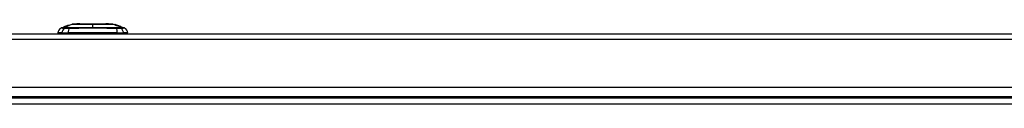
# Model space of a CAD drawing. Header units: inches. Extents: x 25 to 686, y 75 to 314.
# Tile 43 of 160: x 57.16 to 74.27, y 305.56 to 306.95. Entities that reach past the tile are written whole.
import ezdxf

# ---------------------------------------------------------------- set-up
doc = ezdxf.new("R2010")
doc.units = ezdxf.units.IN
doc.header["$MEASUREMENT"] = 0
doc.layers.add('Visible Edges(ANSI)', color=7, linetype='Continuous', lineweight=25)
doc.layers.add('Visible Tangent Edges(ANSI)', color=7, linetype='Continuous', lineweight=25)

msp = doc.modelspace()

# ---------------------------------------------------------------- linework, layer by layer
at = {"layer": 'Visible Edges(ANSI)'}
for p, q in [((57.892, 306.795), (57.82, 306.795)), ((57.879, 306.882), (57.941, 306.904)), ((57.892, 306.795), (58.001, 306.795)), ((57.937, 306.902), (57.937, 306.902)), ((57.949, 306.907), (57.949, 306.907)), ((57.95, 306.907), (57.985, 306.919)), ((57.955, 306.905), (57.955, 306.904)), ((57.966, 306.912), (57.974, 306.915)), ((57.967, 306.913), (57.967, 306.913)), ((57.974, 306.915), (57.974, 306.915)), ((57.981, 306.917), (57.989, 306.92)), ((57.982, 306.915), (57.982, 306.915)), ((57.985, 306.919), (57.985, 306.919)), ((57.989, 306.92), (57.989, 306.92)), ((57.989, 306.916), (57.989, 306.915)), ((57.994, 306.921), (57.994, 306.921)), ((57.995, 306.923), (58.073, 306.95)), ((57.998, 306.924), (57.998, 306.923)), ((58.859, 306.795), (58.001, 306.795)), ((58.011, 306.927), (58.011, 306.927)), ((58.013, 306.924), (58.013, 306.923)), ((58.015, 306.925), (58.015, 306.924)), ((58.787, 306.95), (58.811, 306.942)), ((58.811, 306.941), (58.811, 306.942)), ((58.811, 306.941), (58.811, 306.941)), ((58.811, 306.94), (58.811, 306.941)), ((58.83, 306.934), (58.811, 306.94)), ((58.811, 306.939), (58.811, 306.939)), ((58.811, 306.937), (58.811, 306.938)), ((58.818, 306.939), (58.859, 306.925)), ((58.827, 306.936), (58.827, 306.936)), ((58.827, 306.936), (58.827, 306.935)), ((58.834, 306.933), (58.834, 306.933)), ((58.841, 306.931), (58.841, 306.931)), ((58.841, 306.931), (58.841, 306.931)), ((58.846, 306.927), (58.846, 306.926)), ((58.857, 306.924), (58.849, 306.927)), ((58.849, 306.927), (58.849, 306.927)), ((58.849, 306.927), (58.849, 306.927)), ((58.849, 306.927), (58.849, 306.926)), ((58.849, 306.925), (58.849, 306.924)), ((58.854, 306.925), (58.859, 306.923)), ((58.857, 306.926), (58.857, 306.925)), ((58.857, 306.925), (58.857, 306.925)), ((58.857, 306.925), (58.857, 306.924)), ((58.859, 306.925), (58.859, 306.925)), ((58.859, 306.925), (58.925, 306.902)), ((58.859, 306.925), (58.859, 306.925)), ((58.859, 306.923), (58.859, 306.924)), ((58.859, 306.924), (58.859, 306.924)), ((58.859, 306.923), (58.859, 306.923)), ((58.859, 306.795), (58.967, 306.795)), ((58.86, 306.923), (58.86, 306.923)), ((58.925, 306.902), (58.925, 306.901)), ((58.926, 306.901), (58.926, 306.9)), ((58.926, 306.901), (58.926, 306.901)), ((58.926, 306.901), (58.926, 306.901)), ((58.926, 306.901), (58.98, 306.882)), ((59.04, 306.795), (58.967, 306.795)), ((25.627, 306.78), (91.232, 306.78)), ((91.232, 305.846), (25.627, 305.846)), ((91.331, 305.66), (25.529, 305.66))]:
    msp.add_line(p, q, dxfattribs=at)
at = {"layer": 'Visible Edges(ANSI)', "flags": 128}
for points in [[(57.954, 306.908), (57.952, 306.907), (57.95, 306.906), (57.948, 306.906), (57.946, 306.905), (57.944, 306.904), (57.942, 306.904), (57.94, 306.903), (57.939, 306.903), (57.937, 306.902), (57.936, 306.902), (57.935, 306.902), (57.934, 306.901), (57.933, 306.901), (57.933, 306.901), (57.932, 306.901), (57.932, 306.9), (57.931, 306.9), (57.931, 306.9), (57.93, 306.9), (57.93, 306.9), (57.93, 306.9), (57.929, 306.9), (57.929, 306.9), (57.929, 306.9)], [(57.929, 306.9), (57.929, 306.9), (57.929, 306.9), (57.929, 306.9), (57.93, 306.9), (57.931, 306.9), (57.931, 306.9), (57.932, 306.901), (57.933, 306.901), (57.934, 306.901), (57.935, 306.902), (57.936, 306.902), (57.936, 306.902), (57.937, 306.903), (57.938, 306.903), (57.939, 306.903), (57.94, 306.904), (57.941, 306.904), (57.942, 306.904), (57.943, 306.905), (57.945, 306.905), (57.946, 306.905), (57.947, 306.906), (57.948, 306.906), (57.949, 306.907)], [(57.937, 306.901), (57.939, 306.902), (57.941, 306.903), (57.944, 306.904), (57.946, 306.904), (57.949, 306.905), (57.951, 306.906), (57.953, 306.907), (57.956, 306.908), (57.958, 306.909), (57.961, 306.909), (57.963, 306.91), (57.965, 306.911), (57.968, 306.912), (57.97, 306.913), (57.973, 306.914), (57.975, 306.914), (57.978, 306.915), (57.98, 306.916), (57.982, 306.917), (57.985, 306.918), (57.987, 306.919), (57.99, 306.919), (57.992, 306.92), (57.994, 306.921)], [(57.937, 306.902), (57.937, 306.902), (57.937, 306.902), (57.937, 306.902), (57.938, 306.903), (57.938, 306.903), (57.939, 306.903), (57.939, 306.903), (57.94, 306.903), (57.941, 306.904), (57.941, 306.904), (57.942, 306.904), (57.943, 306.904), (57.944, 306.904), (57.944, 306.905), (57.945, 306.905), (57.946, 306.905), (57.947, 306.906), (57.948, 306.906), (57.949, 306.906), (57.949, 306.907), (57.95, 306.907), (57.951, 306.907), (57.952, 306.907), (57.953, 306.908)], [(57.951, 306.907), (57.95, 306.907), (57.949, 306.906), (57.947, 306.906), (57.946, 306.906), (57.945, 306.905), (57.944, 306.905), (57.943, 306.905), (57.942, 306.904), (57.941, 306.904), (57.941, 306.904), (57.94, 306.903), (57.939, 306.903), (57.939, 306.903), (57.938, 306.903), (57.938, 306.903), (57.938, 306.903), (57.937, 306.903), (57.937, 306.902), (57.937, 306.902), (57.937, 306.902), (57.937, 306.902), (57.937, 306.902), (57.937, 306.902), (57.937, 306.902)], [(57.938, 306.901), (57.938, 306.901), (57.938, 306.901), (57.938, 306.901), (57.938, 306.901), (57.938, 306.901), (57.938, 306.901), (57.938, 306.901), (57.938, 306.901), (57.937, 306.901), (57.937, 306.901), (57.937, 306.901), (57.937, 306.901), (57.937, 306.901), (57.937, 306.901), (57.937, 306.901), (57.937, 306.901), (57.937, 306.901), (57.937, 306.901), (57.937, 306.901), (57.937, 306.901), (57.937, 306.901), (57.937, 306.901), (57.937, 306.901), (57.937, 306.901)], [(58.012, 306.927), (58.009, 306.926), (58.006, 306.925), (58.003, 306.924), (58, 306.923), (57.997, 306.922), (57.994, 306.921), (57.991, 306.919), (57.988, 306.918), (57.984, 306.917), (57.981, 306.916), (57.978, 306.915), (57.975, 306.914), (57.972, 306.913), (57.969, 306.912), (57.966, 306.911), (57.963, 306.91), (57.96, 306.909), (57.956, 306.908), (57.953, 306.907), (57.95, 306.905), (57.947, 306.904), (57.944, 306.903), (57.941, 306.902), (57.938, 306.901)], [(57.948, 306.903), (57.947, 306.903), (57.948, 306.903), (57.95, 306.904), (57.953, 306.905), (57.954, 306.906), (57.955, 306.906), (57.956, 306.906), (57.957, 306.907), (57.958, 306.907), (57.959, 306.907), (57.96, 306.908), (57.961, 306.908), (57.962, 306.909), (57.963, 306.909), (57.965, 306.91), (57.966, 306.91), (57.967, 306.91), (57.968, 306.911), (57.97, 306.911), (57.971, 306.912), (57.972, 306.912), (57.973, 306.913), (57.975, 306.913), (57.976, 306.914)], [(57.979, 306.912), (57.978, 306.911), (57.976, 306.911), (57.975, 306.91), (57.973, 306.91), (57.971, 306.909), (57.97, 306.909), (57.968, 306.908), (57.966, 306.908), (57.965, 306.907), (57.963, 306.906), (57.961, 306.906), (57.959, 306.905), (57.957, 306.905), (57.955, 306.904), (57.954, 306.904), (57.953, 306.904), (57.952, 306.904), (57.952, 306.903), (57.951, 306.903), (57.95, 306.903), (57.95, 306.903), (57.949, 306.903), (57.949, 306.903), (57.948, 306.903)], [(57.949, 306.907), (57.949, 306.907), (57.949, 306.907), (57.949, 306.907), (57.949, 306.907), (57.949, 306.907), (57.95, 306.907), (57.95, 306.907), (57.95, 306.907), (57.95, 306.907), (57.95, 306.907), (57.95, 306.907), (57.95, 306.907), (57.95, 306.907), (57.95, 306.907), (57.95, 306.907), (57.95, 306.907), (57.95, 306.907), (57.95, 306.907), (57.95, 306.907), (57.95, 306.907), (57.951, 306.907), (57.951, 306.907), (57.951, 306.907), (57.951, 306.907)], [(57.953, 306.908), (57.954, 306.908), (57.955, 306.908), (57.956, 306.909), (57.956, 306.909), (57.957, 306.909), (57.958, 306.91), (57.959, 306.91), (57.96, 306.91), (57.96, 306.91), (57.961, 306.911), (57.962, 306.911), (57.962, 306.911), (57.963, 306.911), (57.964, 306.912), (57.964, 306.912), (57.965, 306.912), (57.965, 306.912), (57.966, 306.912), (57.966, 306.913), (57.967, 306.913), (57.967, 306.913), (57.967, 306.913), (57.967, 306.913), (57.967, 306.913)], [(57.971, 306.914), (57.971, 306.914), (57.971, 306.914), (57.971, 306.914), (57.971, 306.914), (57.97, 306.914), (57.97, 306.914), (57.97, 306.914), (57.969, 306.913), (57.969, 306.913), (57.969, 306.913), (57.968, 306.913), (57.968, 306.913), (57.967, 306.913), (57.967, 306.912), (57.966, 306.912), (57.965, 306.912), (57.964, 306.911), (57.963, 306.911), (57.961, 306.91), (57.96, 306.91), (57.958, 306.909), (57.957, 306.909), (57.955, 306.908), (57.954, 306.908)], [(57.955, 306.905), (57.956, 306.905), (57.956, 306.905), (57.956, 306.905), (57.957, 306.905), (57.957, 306.905), (57.957, 306.906), (57.958, 306.906), (57.958, 306.906), (57.959, 306.906), (57.96, 306.906), (57.96, 306.906), (57.961, 306.906), (57.961, 306.907), (57.962, 306.907), (57.963, 306.907), (57.964, 306.907), (57.965, 306.908), (57.966, 306.908), (57.968, 306.909), (57.969, 306.909), (57.971, 306.91), (57.973, 306.91), (57.975, 306.911), (57.976, 306.911)], [(57.969, 306.91), (57.967, 306.91), (57.966, 306.91), (57.965, 306.909), (57.964, 306.909), (57.963, 306.909), (57.962, 306.908), (57.961, 306.908), (57.96, 306.907), (57.959, 306.907), (57.959, 306.907), (57.958, 306.907), (57.957, 306.906), (57.957, 306.906), (57.956, 306.906), (57.956, 306.906), (57.955, 306.905), (57.955, 306.905), (57.955, 306.905), (57.955, 306.905), (57.955, 306.905), (57.955, 306.905), (57.955, 306.905), (57.955, 306.905), (57.955, 306.905)], [(57.967, 306.913), (57.967, 306.913), (57.967, 306.913), (57.967, 306.913), (57.967, 306.913), (57.967, 306.913), (57.967, 306.913), (57.967, 306.913), (57.967, 306.913), (57.967, 306.913), (57.967, 306.913), (57.967, 306.913), (57.966, 306.913), (57.966, 306.913), (57.966, 306.913), (57.966, 306.913), (57.966, 306.913), (57.966, 306.913), (57.966, 306.913), (57.966, 306.913), (57.966, 306.913), (57.966, 306.912), (57.966, 306.912), (57.966, 306.912), (57.966, 306.912)], [(57.988, 306.916), (57.988, 306.916), (57.987, 306.916), (57.987, 306.916), (57.986, 306.916), (57.985, 306.916), (57.984, 306.915), (57.983, 306.915), (57.982, 306.915), (57.981, 306.914), (57.98, 306.914), (57.979, 306.914), (57.979, 306.914), (57.978, 306.913), (57.977, 306.913), (57.976, 306.913), (57.975, 306.913), (57.974, 306.912), (57.974, 306.912), (57.973, 306.912), (57.972, 306.912), (57.971, 306.911), (57.97, 306.911), (57.969, 306.911), (57.969, 306.91)], [(57.987, 306.92), (57.986, 306.919), (57.986, 306.919), (57.985, 306.919), (57.984, 306.919), (57.984, 306.918), (57.983, 306.918), (57.982, 306.918), (57.982, 306.918), (57.981, 306.917), (57.98, 306.917), (57.98, 306.917), (57.979, 306.917), (57.978, 306.917), (57.978, 306.916), (57.977, 306.916), (57.976, 306.916), (57.975, 306.916), (57.975, 306.915), (57.974, 306.915), (57.974, 306.915), (57.973, 306.915), (57.972, 306.915), (57.972, 306.914), (57.971, 306.914)], [(57.974, 306.915), (57.974, 306.915), (57.975, 306.916), (57.977, 306.916), (57.978, 306.917), (57.979, 306.917), (57.979, 306.917), (57.98, 306.917), (57.98, 306.917), (57.98, 306.917), (57.981, 306.918), (57.981, 306.918), (57.982, 306.918), (57.982, 306.918), (57.982, 306.918), (57.983, 306.918), (57.983, 306.918), (57.984, 306.919), (57.984, 306.919), (57.985, 306.919), (57.985, 306.919), (57.986, 306.919), (57.986, 306.919), (57.986, 306.919), (57.987, 306.92)], [(57.974, 306.915), (57.974, 306.915), (57.974, 306.915), (57.974, 306.915), (57.974, 306.915), (57.974, 306.915), (57.974, 306.915), (57.974, 306.915), (57.974, 306.915), (57.974, 306.915), (57.974, 306.915), (57.974, 306.915), (57.974, 306.915), (57.974, 306.915), (57.974, 306.915), (57.974, 306.915), (57.974, 306.915), (57.974, 306.915), (57.974, 306.915), (57.974, 306.915), (57.974, 306.915), (57.974, 306.915), (57.974, 306.915), (57.974, 306.915), (57.974, 306.915)], [(57.976, 306.914), (57.977, 306.914), (57.979, 306.915), (57.98, 306.915), (57.982, 306.916), (57.983, 306.916), (57.985, 306.917), (57.986, 306.917), (57.987, 306.917), (57.989, 306.918), (57.99, 306.918), (57.992, 306.919), (57.993, 306.919), (57.994, 306.92), (57.996, 306.92), (57.997, 306.921), (57.998, 306.921), (58, 306.922), (58.001, 306.922), (58.002, 306.922), (58.004, 306.923), (58.005, 306.923), (58.006, 306.924), (58.007, 306.924), (58.009, 306.924)], [(57.976, 306.911), (57.977, 306.912), (57.979, 306.912), (57.98, 306.913), (57.981, 306.913), (57.982, 306.913), (57.983, 306.914), (57.984, 306.914), (57.985, 306.915), (57.986, 306.915), (57.987, 306.915), (57.987, 306.915), (57.988, 306.916), (57.988, 306.916), (57.988, 306.916), (57.988, 306.916), (57.989, 306.916), (57.989, 306.916), (57.989, 306.916), (57.989, 306.916), (57.989, 306.916), (57.989, 306.916), (57.989, 306.916), (57.988, 306.916), (57.988, 306.916)], [(57.997, 306.919), (57.997, 306.919), (57.997, 306.919), (57.997, 306.919), (57.997, 306.919), (57.996, 306.918), (57.995, 306.918), (57.994, 306.917), (57.994, 306.917), (57.993, 306.917), (57.993, 306.917), (57.992, 306.916), (57.991, 306.916), (57.99, 306.916), (57.989, 306.915), (57.988, 306.915), (57.988, 306.915), (57.987, 306.914), (57.986, 306.914), (57.985, 306.914), (57.984, 306.913), (57.983, 306.913), (57.981, 306.912), (57.98, 306.912), (57.979, 306.912)], [(57.994, 306.921), (57.994, 306.921), (57.993, 306.921), (57.993, 306.921), (57.992, 306.921), (57.992, 306.92), (57.991, 306.92), (57.991, 306.92), (57.99, 306.92), (57.99, 306.92), (57.989, 306.92), (57.989, 306.919), (57.989, 306.919), (57.988, 306.919), (57.988, 306.919), (57.987, 306.919), (57.987, 306.919), (57.986, 306.919), (57.985, 306.918), (57.984, 306.918), (57.984, 306.918), (57.983, 306.918), (57.982, 306.917), (57.981, 306.917), (57.981, 306.917)], [(58.01, 306.924), (58.008, 306.924), (58.006, 306.923), (58.004, 306.923), (58.002, 306.922), (58, 306.921), (57.998, 306.921), (57.996, 306.92), (57.995, 306.92), (57.995, 306.919), (57.994, 306.919), (57.993, 306.919), (57.992, 306.919), (57.991, 306.918), (57.99, 306.918), (57.989, 306.918), (57.989, 306.917), (57.988, 306.917), (57.987, 306.917), (57.986, 306.917), (57.985, 306.916), (57.984, 306.916), (57.984, 306.916), (57.983, 306.915), (57.982, 306.915)], [(57.982, 306.915), (57.983, 306.915), (57.983, 306.916), (57.984, 306.916), (57.985, 306.916), (57.986, 306.916), (57.986, 306.916), (57.987, 306.917), (57.988, 306.917), (57.988, 306.917), (57.989, 306.917), (57.99, 306.917), (57.99, 306.918), (57.991, 306.918), (57.992, 306.918), (57.992, 306.918), (57.993, 306.918), (57.993, 306.918), (57.994, 306.919), (57.995, 306.919), (57.995, 306.919), (57.996, 306.919), (57.996, 306.919), (57.996, 306.919), (57.997, 306.919)], [(57.998, 306.924), (57.998, 306.924), (57.998, 306.924), (57.997, 306.924), (57.997, 306.923), (57.996, 306.923), (57.996, 306.923), (57.995, 306.923), (57.994, 306.923), (57.994, 306.922), (57.993, 306.922), (57.993, 306.922), (57.992, 306.922), (57.991, 306.921), (57.991, 306.921), (57.99, 306.921), (57.989, 306.921), (57.989, 306.921), (57.988, 306.92), (57.987, 306.92), (57.987, 306.92), (57.986, 306.92), (57.985, 306.919), (57.985, 306.919), (57.984, 306.919)], [(57.984, 306.919), (57.984, 306.919), (57.984, 306.919), (57.984, 306.919), (57.984, 306.919), (57.984, 306.919), (57.984, 306.919), (57.984, 306.919), (57.984, 306.919), (57.984, 306.919), (57.984, 306.919), (57.984, 306.919), (57.984, 306.919), (57.985, 306.919), (57.985, 306.919), (57.985, 306.919), (57.985, 306.919), (57.985, 306.919), (57.985, 306.919), (57.985, 306.919), (57.985, 306.919), (57.985, 306.919), (57.985, 306.919), (57.985, 306.919), (57.985, 306.919)], [(57.985, 306.919), (57.987, 306.92), (57.988, 306.92), (57.99, 306.921), (57.992, 306.922), (57.993, 306.922), (57.995, 306.923), (57.996, 306.923), (57.998, 306.924), (57.999, 306.924), (58, 306.924), (58, 306.925), (58.001, 306.925), (58.002, 306.925), (58.002, 306.925), (58.003, 306.925), (58.003, 306.926), (58.004, 306.926), (58.004, 306.926), (58.005, 306.926), (58.005, 306.926), (58.005, 306.926), (58.005, 306.926), (58.005, 306.926), (58.006, 306.926)], [(58.006, 306.926), (58.006, 306.926), (58.005, 306.926), (58.005, 306.926), (58.005, 306.926), (58.005, 306.926), (58.004, 306.926), (58.004, 306.925), (58.003, 306.925), (58.002, 306.925), (58.001, 306.925), (58, 306.924), (57.999, 306.924), (57.998, 306.923), (57.997, 306.923), (57.996, 306.923), (57.995, 306.922), (57.994, 306.922), (57.993, 306.922), (57.992, 306.921), (57.991, 306.921), (57.99, 306.921), (57.989, 306.92), (57.988, 306.92), (57.987, 306.92)], [(57.987, 306.92), (57.988, 306.92), (57.988, 306.92), (57.989, 306.92), (57.99, 306.921), (57.991, 306.921), (57.991, 306.921), (57.992, 306.921), (57.993, 306.922), (57.993, 306.922), (57.994, 306.922), (57.995, 306.922), (57.995, 306.923), (57.996, 306.923), (57.996, 306.923), (57.996, 306.923), (57.997, 306.923), (57.997, 306.923), (57.997, 306.923), (57.998, 306.924), (57.998, 306.924), (57.998, 306.924), (57.998, 306.924), (57.998, 306.924), (57.998, 306.924)], [(57.989, 306.92), (57.99, 306.92), (57.991, 306.921), (57.992, 306.921), (57.993, 306.921), (57.994, 306.922), (57.995, 306.922), (57.996, 306.922), (57.997, 306.922), (57.998, 306.923), (57.999, 306.923), (58, 306.923), (58.001, 306.924), (58.002, 306.924), (58.003, 306.924), (58.004, 306.924), (58.004, 306.925), (58.005, 306.925), (58.006, 306.925), (58.007, 306.925), (58.008, 306.926), (58.009, 306.926), (58.01, 306.926), (58.01, 306.927), (58.011, 306.927)], [(58.007, 306.922), (58.007, 306.922), (58.007, 306.922), (58.008, 306.922), (58.008, 306.922), (58.008, 306.922), (58.009, 306.922), (58.009, 306.923), (58.009, 306.923), (58.01, 306.923), (58.01, 306.923), (58.01, 306.923), (58.01, 306.923), (58.011, 306.923), (58.011, 306.923), (58.011, 306.923), (58.012, 306.924), (58.012, 306.924), (58.012, 306.924), (58.012, 306.924), (58.013, 306.924), (58.013, 306.924), (58.013, 306.924), (58.013, 306.924), (58.013, 306.924)], [(58.01, 306.922), (58.01, 306.922), (58.01, 306.922), (58.01, 306.922), (58.009, 306.922), (58.009, 306.922), (58.009, 306.922), (58.009, 306.922), (58.009, 306.922), (58.009, 306.922), (58.009, 306.922), (58.008, 306.922), (58.008, 306.922), (58.008, 306.922), (58.008, 306.922), (58.008, 306.922), (58.008, 306.922), (58.008, 306.922), (58.008, 306.922), (58.007, 306.922), (58.007, 306.922), (58.007, 306.922), (58.007, 306.922), (58.007, 306.922), (58.007, 306.922)], [(58.009, 306.924), (58.009, 306.925), (58.01, 306.925), (58.011, 306.925), (58.012, 306.925), (58.012, 306.926), (58.013, 306.926), (58.014, 306.926), (58.015, 306.926), (58.015, 306.926), (58.016, 306.927), (58.017, 306.927), (58.017, 306.927), (58.018, 306.927), (58.018, 306.927), (58.019, 306.927), (58.019, 306.927), (58.02, 306.927), (58.02, 306.928), (58.02, 306.928), (58.021, 306.928), (58.021, 306.928), (58.022, 306.928), (58.022, 306.928), (58.022, 306.928)], [(58.022, 306.928), (58.022, 306.928), (58.023, 306.928), (58.023, 306.928), (58.023, 306.928), (58.023, 306.928), (58.023, 306.928), (58.023, 306.928), (58.023, 306.927), (58.023, 306.927), (58.022, 306.927), (58.022, 306.927), (58.021, 306.926), (58.021, 306.926), (58.02, 306.926), (58.019, 306.926), (58.018, 306.925), (58.017, 306.925), (58.016, 306.925), (58.015, 306.924), (58.014, 306.924), (58.013, 306.923), (58.012, 306.923), (58.011, 306.923), (58.01, 306.922)], [(58.015, 306.925), (58.015, 306.925), (58.014, 306.925), (58.014, 306.925), (58.014, 306.925), (58.014, 306.925), (58.014, 306.925), (58.014, 306.925), (58.014, 306.925), (58.013, 306.925), (58.013, 306.925), (58.013, 306.925), (58.013, 306.925), (58.013, 306.925), (58.013, 306.925), (58.012, 306.925), (58.012, 306.925), (58.012, 306.925), (58.012, 306.925), (58.011, 306.925), (58.011, 306.925), (58.011, 306.925), (58.011, 306.924), (58.01, 306.924), (58.01, 306.924)], [(58.011, 306.927), (58.011, 306.927), (58.011, 306.927), (58.012, 306.927), (58.012, 306.927), (58.012, 306.927), (58.012, 306.927), (58.012, 306.927), (58.012, 306.927), (58.012, 306.927), (58.012, 306.927), (58.012, 306.927), (58.012, 306.927), (58.012, 306.927), (58.012, 306.927), (58.012, 306.927), (58.012, 306.927), (58.012, 306.927), (58.012, 306.927), (58.012, 306.927), (58.012, 306.927), (58.012, 306.927), (58.012, 306.927), (58.012, 306.927), (58.012, 306.927)], [(58.013, 306.924), (58.014, 306.924), (58.014, 306.924), (58.014, 306.925), (58.014, 306.925), (58.014, 306.925), (58.014, 306.925), (58.015, 306.925), (58.015, 306.925), (58.015, 306.925), (58.015, 306.925), (58.015, 306.925), (58.015, 306.925), (58.015, 306.925), (58.015, 306.925), (58.015, 306.925), (58.015, 306.925), (58.015, 306.925), (58.015, 306.925), (58.015, 306.925), (58.015, 306.925), (58.015, 306.925), (58.015, 306.925), (58.015, 306.925), (58.015, 306.925)], [(58.785, 306.95), (58.785, 306.95), (58.783, 306.95), (58.781, 306.95), (58.778, 306.95), (58.774, 306.95), (58.77, 306.95), (58.764, 306.95), (58.758, 306.95), (58.751, 306.95), (58.743, 306.95), (58.734, 306.95), (58.725, 306.95), (58.715, 306.95), (58.704, 306.951), (58.693, 306.951), (58.681, 306.951), (58.669, 306.951), (58.655, 306.951), (58.642, 306.95), (58.627, 306.95), (58.613, 306.95), (58.598, 306.95), (58.582, 306.95), (58.566, 306.95), (58.55, 306.95), (58.533, 306.95), (58.517, 306.95), (58.5, 306.95), (58.482, 306.95), (58.465, 306.95), (58.448, 306.95), (58.43, 306.95), (58.413, 306.95), (58.395, 306.95), (58.378, 306.95), (58.361, 306.95), (58.344, 306.95), (58.327, 306.95), (58.31, 306.95), (58.294, 306.95), (58.278, 306.95), (58.263, 306.95), (58.247, 306.95), (58.233, 306.95), (58.218, 306.95), (58.204, 306.951), (58.191, 306.951), (58.179, 306.951), (58.167, 306.951), (58.155, 306.951), (58.145, 306.95), (58.135, 306.95), (58.125, 306.95), (58.117, 306.95), (58.109, 306.95), (58.102, 306.95), (58.095, 306.95), (58.09, 306.95), (58.085, 306.95), (58.081, 306.95), (58.079, 306.95), (58.076, 306.95), (58.075, 306.95), (58.075, 306.95)], [(58.835, 306.933), (58.834, 306.933), (58.833, 306.934), (58.832, 306.934), (58.831, 306.934), (58.83, 306.935), (58.829, 306.935), (58.828, 306.935), (58.827, 306.936), (58.826, 306.936), (58.825, 306.936), (58.824, 306.937), (58.823, 306.937), (58.822, 306.937), (58.821, 306.938), (58.82, 306.938), (58.819, 306.938), (58.818, 306.939), (58.817, 306.939), (58.816, 306.939), (58.815, 306.94), (58.814, 306.94), (58.813, 306.94), (58.812, 306.941), (58.811, 306.941)], [(58.811, 306.941), (58.812, 306.941), (58.812, 306.941), (58.813, 306.941), (58.814, 306.94), (58.814, 306.94), (58.815, 306.94), (58.816, 306.94), (58.817, 306.939), (58.817, 306.939), (58.818, 306.939), (58.819, 306.939), (58.819, 306.938), (58.82, 306.938), (58.821, 306.938), (58.821, 306.938), (58.822, 306.938), (58.823, 306.937), (58.823, 306.937), (58.824, 306.937), (58.825, 306.937), (58.825, 306.936), (58.826, 306.936), (58.827, 306.936), (58.827, 306.936)], [(58.827, 306.936), (58.827, 306.936), (58.826, 306.936), (58.825, 306.936), (58.825, 306.937), (58.824, 306.937), (58.823, 306.937), (58.823, 306.937), (58.822, 306.938), (58.821, 306.938), (58.821, 306.938), (58.82, 306.938), (58.819, 306.939), (58.819, 306.939), (58.818, 306.939), (58.817, 306.939), (58.817, 306.94), (58.816, 306.94), (58.815, 306.94), (58.814, 306.94), (58.814, 306.941), (58.813, 306.941), (58.812, 306.941), (58.812, 306.941), (58.811, 306.941)], [(58.811, 306.941), (58.812, 306.941), (58.813, 306.941), (58.814, 306.94), (58.815, 306.94), (58.816, 306.94), (58.817, 306.939), (58.818, 306.939), (58.819, 306.939), (58.82, 306.938), (58.821, 306.938), (58.822, 306.938), (58.823, 306.937), (58.824, 306.937), (58.825, 306.937), (58.826, 306.936), (58.827, 306.936), (58.828, 306.936), (58.829, 306.935), (58.83, 306.935), (58.831, 306.935), (58.831, 306.934), (58.832, 306.934), (58.833, 306.934), (58.834, 306.933)], [(58.811, 306.941), (58.813, 306.94), (58.815, 306.939), (58.817, 306.939), (58.819, 306.938), (58.821, 306.937), (58.822, 306.937), (58.824, 306.936), (58.826, 306.935), (58.828, 306.935), (58.83, 306.934), (58.832, 306.933), (58.834, 306.933), (58.836, 306.932), (58.838, 306.931), (58.84, 306.931), (58.841, 306.93), (58.843, 306.929), (58.845, 306.929), (58.847, 306.928), (58.849, 306.927), (58.851, 306.927), (58.853, 306.926), (58.855, 306.925), (58.857, 306.925)], [(58.83, 306.932), (58.829, 306.933), (58.828, 306.933), (58.828, 306.933), (58.827, 306.933), (58.826, 306.934), (58.825, 306.934), (58.824, 306.934), (58.824, 306.934), (58.823, 306.935), (58.822, 306.935), (58.821, 306.935), (58.82, 306.935), (58.82, 306.936), (58.819, 306.936), (58.818, 306.936), (58.817, 306.937), (58.817, 306.937), (58.816, 306.937), (58.815, 306.937), (58.814, 306.938), (58.813, 306.938), (58.813, 306.938), (58.812, 306.938), (58.811, 306.939)], [(58.811, 306.939), (58.812, 306.939), (58.813, 306.939), (58.815, 306.938), (58.816, 306.938), (58.817, 306.937), (58.818, 306.937), (58.819, 306.936), (58.821, 306.936), (58.822, 306.936), (58.823, 306.935), (58.824, 306.935), (58.825, 306.934), (58.827, 306.934), (58.828, 306.934), (58.829, 306.933), (58.83, 306.933), (58.831, 306.932), (58.833, 306.932), (58.834, 306.931), (58.835, 306.931), (58.836, 306.931), (58.837, 306.93), (58.839, 306.93), (58.84, 306.929)], [(58.811, 306.938), (58.812, 306.937), (58.813, 306.937), (58.815, 306.936), (58.816, 306.936), (58.817, 306.936), (58.818, 306.935), (58.819, 306.935), (58.821, 306.934), (58.822, 306.934), (58.823, 306.934), (58.824, 306.933), (58.825, 306.933), (58.827, 306.932), (58.828, 306.932), (58.829, 306.931), (58.83, 306.931), (58.831, 306.931), (58.833, 306.93), (58.834, 306.93), (58.835, 306.929), (58.836, 306.929), (58.837, 306.929), (58.839, 306.928), (58.84, 306.928)], [(58.84, 306.927), (58.838, 306.928), (58.837, 306.928), (58.836, 306.928), (58.835, 306.929), (58.834, 306.929), (58.833, 306.93), (58.831, 306.93), (58.83, 306.93), (58.829, 306.931), (58.828, 306.931), (58.827, 306.932), (58.825, 306.932), (58.824, 306.932), (58.823, 306.933), (58.822, 306.933), (58.821, 306.934), (58.819, 306.934), (58.818, 306.934), (58.817, 306.935), (58.816, 306.935), (58.815, 306.936), (58.813, 306.936), (58.812, 306.936), (58.811, 306.937)], [(58.844, 306.929), (58.843, 306.929), (58.843, 306.929), (58.842, 306.929), (58.842, 306.929), (58.841, 306.93), (58.841, 306.93), (58.84, 306.93), (58.839, 306.93), (58.839, 306.93), (58.838, 306.931), (58.838, 306.931), (58.837, 306.931), (58.837, 306.931), (58.836, 306.932), (58.835, 306.932), (58.835, 306.932), (58.834, 306.932), (58.834, 306.932), (58.833, 306.933), (58.832, 306.933), (58.832, 306.933), (58.831, 306.933), (58.83, 306.933), (58.83, 306.934)], [(58.844, 306.927), (58.843, 306.928), (58.843, 306.928), (58.842, 306.928), (58.842, 306.928), (58.841, 306.928), (58.841, 306.929), (58.84, 306.929), (58.839, 306.929), (58.839, 306.929), (58.838, 306.929), (58.838, 306.93), (58.837, 306.93), (58.837, 306.93), (58.836, 306.93), (58.835, 306.93), (58.835, 306.931), (58.834, 306.931), (58.834, 306.931), (58.833, 306.931), (58.832, 306.931), (58.832, 306.932), (58.831, 306.932), (58.83, 306.932), (58.83, 306.932)], [(58.834, 306.933), (58.835, 306.933), (58.836, 306.933), (58.837, 306.932), (58.838, 306.932), (58.839, 306.932), (58.84, 306.931), (58.841, 306.931), (58.842, 306.931), (58.843, 306.93), (58.844, 306.93), (58.845, 306.93), (58.845, 306.929), (58.846, 306.929), (58.847, 306.929), (58.848, 306.928), (58.849, 306.928), (58.85, 306.928), (58.851, 306.928), (58.852, 306.927), (58.853, 306.927), (58.854, 306.927), (58.855, 306.926), (58.856, 306.926), (58.857, 306.926)], [(58.857, 306.925), (58.856, 306.925), (58.855, 306.926), (58.854, 306.926), (58.853, 306.926), (58.852, 306.927), (58.851, 306.927), (58.85, 306.927), (58.849, 306.928), (58.848, 306.928), (58.847, 306.928), (58.847, 306.929), (58.846, 306.929), (58.845, 306.929), (58.844, 306.93), (58.843, 306.93), (58.842, 306.93), (58.841, 306.931), (58.84, 306.931), (58.839, 306.931), (58.838, 306.932), (58.837, 306.932), (58.836, 306.932), (58.835, 306.933), (58.835, 306.933)], [(58.84, 306.929), (58.84, 306.929), (58.84, 306.929), (58.841, 306.929), (58.841, 306.929), (58.841, 306.929), (58.841, 306.929), (58.842, 306.929), (58.842, 306.929), (58.842, 306.929), (58.842, 306.929), (58.843, 306.929), (58.843, 306.928), (58.843, 306.928), (58.843, 306.928), (58.844, 306.928), (58.844, 306.928), (58.844, 306.928), (58.844, 306.928), (58.845, 306.928), (58.845, 306.928), (58.845, 306.928), (58.845, 306.928), (58.845, 306.928), (58.846, 306.927)], [(58.84, 306.928), (58.84, 306.928), (58.84, 306.928), (58.841, 306.928), (58.841, 306.928), (58.841, 306.927), (58.841, 306.927), (58.842, 306.927), (58.842, 306.927), (58.842, 306.927), (58.842, 306.927), (58.843, 306.927), (58.843, 306.927), (58.843, 306.927), (58.843, 306.927), (58.844, 306.927), (58.844, 306.927), (58.844, 306.926), (58.844, 306.926), (58.845, 306.926), (58.845, 306.926), (58.845, 306.926), (58.845, 306.926), (58.845, 306.926), (58.846, 306.926)], [(58.852, 306.923), (58.851, 306.923), (58.851, 306.924), (58.85, 306.924), (58.85, 306.924), (58.849, 306.924), (58.849, 306.924), (58.848, 306.924), (58.848, 306.925), (58.847, 306.925), (58.847, 306.925), (58.846, 306.925), (58.846, 306.925), (58.845, 306.925), (58.845, 306.925), (58.844, 306.926), (58.844, 306.926), (58.843, 306.926), (58.843, 306.926), (58.842, 306.926), (58.842, 306.926), (58.841, 306.927), (58.841, 306.927), (58.84, 306.927), (58.84, 306.927)], [(58.857, 306.925), (58.856, 306.926), (58.855, 306.926), (58.855, 306.926), (58.854, 306.926), (58.853, 306.927), (58.853, 306.927), (58.852, 306.927), (58.852, 306.927), (58.851, 306.927), (58.85, 306.928), (58.85, 306.928), (58.849, 306.928), (58.848, 306.928), (58.848, 306.929), (58.847, 306.929), (58.846, 306.929), (58.846, 306.929), (58.845, 306.929), (58.844, 306.93), (58.844, 306.93), (58.843, 306.93), (58.843, 306.93), (58.842, 306.931), (58.841, 306.931)], [(58.841, 306.931), (58.842, 306.931), (58.843, 306.93), (58.843, 306.93), (58.844, 306.93), (58.844, 306.93), (58.845, 306.929), (58.846, 306.929), (58.846, 306.929), (58.847, 306.929), (58.848, 306.928), (58.848, 306.928), (58.849, 306.928), (58.85, 306.928), (58.85, 306.928), (58.851, 306.927), (58.852, 306.927), (58.852, 306.927), (58.853, 306.927), (58.853, 306.926), (58.854, 306.926), (58.855, 306.926), (58.855, 306.926), (58.856, 306.925), (58.857, 306.925)], [(58.926, 306.901), (58.923, 306.902), (58.92, 306.903), (58.916, 306.905), (58.913, 306.906), (58.91, 306.907), (58.906, 306.908), (58.903, 306.909), (58.899, 306.91), (58.896, 306.912), (58.892, 306.913), (58.889, 306.914), (58.886, 306.915), (58.882, 306.917), (58.879, 306.918), (58.875, 306.919), (58.872, 306.92), (58.868, 306.921), (58.865, 306.923), (58.861, 306.924), (58.858, 306.925), (58.854, 306.926), (58.851, 306.927), (58.848, 306.929), (58.844, 306.93)], [(58.844, 306.93), (58.845, 306.929), (58.845, 306.929), (58.846, 306.929), (58.847, 306.929), (58.847, 306.929), (58.848, 306.928), (58.849, 306.928), (58.849, 306.928), (58.85, 306.928), (58.85, 306.928), (58.851, 306.927), (58.852, 306.927), (58.852, 306.927), (58.853, 306.927), (58.853, 306.927), (58.854, 306.926), (58.855, 306.926), (58.855, 306.926), (58.856, 306.926), (58.857, 306.925), (58.857, 306.925), (58.858, 306.925), (58.858, 306.925), (58.859, 306.925)], [(58.849, 306.927), (58.849, 306.927), (58.849, 306.927), (58.849, 306.927), (58.848, 306.927), (58.848, 306.927), (58.848, 306.927), (58.848, 306.927), (58.848, 306.927), (58.848, 306.927), (58.848, 306.927), (58.847, 306.927), (58.847, 306.927), (58.847, 306.928), (58.847, 306.928), (58.846, 306.928), (58.846, 306.928), (58.846, 306.928), (58.846, 306.928), (58.845, 306.928), (58.845, 306.928), (58.845, 306.928), (58.845, 306.928), (58.844, 306.929), (58.844, 306.929)], [(58.849, 306.925), (58.849, 306.925), (58.849, 306.925), (58.849, 306.925), (58.848, 306.925), (58.848, 306.926), (58.848, 306.926), (58.848, 306.926), (58.848, 306.926), (58.848, 306.926), (58.848, 306.926), (58.847, 306.926), (58.847, 306.926), (58.847, 306.926), (58.847, 306.926), (58.846, 306.926), (58.846, 306.926), (58.846, 306.927), (58.846, 306.927), (58.845, 306.927), (58.845, 306.927), (58.845, 306.927), (58.845, 306.927), (58.844, 306.927), (58.844, 306.927)], [(58.852, 306.925), (58.852, 306.925), (58.851, 306.925), (58.851, 306.925), (58.851, 306.925), (58.851, 306.925), (58.85, 306.925), (58.85, 306.925), (58.85, 306.925), (58.85, 306.925), (58.85, 306.926), (58.849, 306.926), (58.849, 306.926), (58.849, 306.926), (58.849, 306.926), (58.848, 306.926), (58.848, 306.926), (58.848, 306.926), (58.848, 306.926), (58.848, 306.926), (58.847, 306.926), (58.847, 306.926), (58.847, 306.926), (58.847, 306.927), (58.846, 306.927)], [(58.846, 306.927), (58.847, 306.926), (58.848, 306.926), (58.849, 306.926), (58.85, 306.925), (58.85, 306.925), (58.851, 306.925), (58.852, 306.925), (58.852, 306.924), (58.853, 306.924), (58.854, 306.924), (58.854, 306.924), (58.855, 306.923), (58.855, 306.923), (58.856, 306.923), (58.856, 306.923), (58.856, 306.923), (58.857, 306.923), (58.857, 306.922), (58.857, 306.922), (58.857, 306.922), (58.858, 306.922), (58.858, 306.922), (58.858, 306.922), (58.858, 306.922)], [(58.846, 306.927), (58.846, 306.927), (58.846, 306.927), (58.846, 306.927), (58.847, 306.927), (58.847, 306.927), (58.847, 306.927), (58.847, 306.927), (58.847, 306.927), (58.848, 306.927), (58.848, 306.927), (58.848, 306.927), (58.848, 306.927), (58.848, 306.927), (58.848, 306.927), (58.848, 306.927), (58.848, 306.927), (58.849, 306.927), (58.849, 306.927), (58.849, 306.927), (58.849, 306.927), (58.849, 306.927), (58.849, 306.927), (58.849, 306.927), (58.849, 306.927)], [(58.846, 306.926), (58.846, 306.926), (58.846, 306.926), (58.846, 306.926), (58.847, 306.926), (58.847, 306.926), (58.847, 306.926), (58.847, 306.926), (58.847, 306.925), (58.848, 306.925), (58.848, 306.925), (58.848, 306.925), (58.848, 306.925), (58.848, 306.925), (58.848, 306.925), (58.848, 306.925), (58.848, 306.925), (58.849, 306.925), (58.849, 306.925), (58.849, 306.925), (58.849, 306.925), (58.849, 306.925), (58.849, 306.925), (58.849, 306.925), (58.849, 306.925)], [(58.849, 306.927), (58.849, 306.927), (58.85, 306.927), (58.851, 306.926), (58.851, 306.926), (58.852, 306.926), (58.852, 306.926), (58.853, 306.925), (58.853, 306.925), (58.854, 306.925), (58.854, 306.925), (58.855, 306.925), (58.855, 306.924), (58.856, 306.924), (58.856, 306.924), (58.856, 306.924), (58.857, 306.924), (58.857, 306.924), (58.857, 306.924), (58.857, 306.924), (58.858, 306.923), (58.858, 306.923), (58.858, 306.923), (58.858, 306.923), (58.858, 306.923)], [(58.85, 306.928), (58.853, 306.926), (58.857, 306.925), (58.86, 306.924), (58.863, 306.923), (58.866, 306.922), (58.869, 306.921), (58.873, 306.92), (58.876, 306.919), (58.879, 306.918), (58.882, 306.916), (58.885, 306.915), (58.889, 306.914), (58.892, 306.913), (58.895, 306.912), (58.898, 306.911), (58.901, 306.91), (58.904, 306.909), (58.908, 306.908), (58.911, 306.906), (58.914, 306.905), (58.917, 306.904), (58.92, 306.903), (58.923, 306.902), (58.926, 306.901)], [(58.859, 306.924), (58.859, 306.925), (58.858, 306.925), (58.858, 306.925), (58.858, 306.925), (58.857, 306.925), (58.857, 306.925), (58.856, 306.925), (58.856, 306.925), (58.856, 306.926), (58.855, 306.926), (58.855, 306.926), (58.855, 306.926), (58.854, 306.926), (58.854, 306.926), (58.854, 306.926), (58.853, 306.926), (58.853, 306.927), (58.853, 306.927), (58.852, 306.927), (58.852, 306.927), (58.851, 306.927), (58.851, 306.927), (58.851, 306.927), (58.85, 306.928)], [(58.858, 306.923), (58.858, 306.923), (58.858, 306.923), (58.858, 306.923), (58.858, 306.923), (58.858, 306.923), (58.857, 306.923), (58.857, 306.923), (58.857, 306.923), (58.857, 306.923), (58.857, 306.923), (58.856, 306.924), (58.856, 306.924), (58.856, 306.924), (58.856, 306.924), (58.855, 306.924), (58.855, 306.924), (58.855, 306.924), (58.854, 306.924), (58.854, 306.924), (58.853, 306.924), (58.853, 306.924), (58.853, 306.925), (58.852, 306.925), (58.852, 306.925)], [(58.858, 306.922), (58.858, 306.922), (58.858, 306.922), (58.858, 306.922), (58.858, 306.922), (58.858, 306.922), (58.857, 306.922), (58.857, 306.922), (58.857, 306.922), (58.857, 306.922), (58.857, 306.922), (58.856, 306.922), (58.856, 306.922), (58.856, 306.922), (58.856, 306.922), (58.855, 306.922), (58.855, 306.922), (58.855, 306.922), (58.854, 306.923), (58.854, 306.923), (58.853, 306.923), (58.853, 306.923), (58.853, 306.923), (58.852, 306.923), (58.852, 306.923)], [(58.86, 306.923), (58.86, 306.923), (58.86, 306.923), (58.86, 306.923), (58.86, 306.923), (58.86, 306.923), (58.86, 306.923), (58.86, 306.923), (58.859, 306.923), (58.859, 306.923), (58.859, 306.923), (58.859, 306.923), (58.859, 306.923), (58.858, 306.924), (58.858, 306.924), (58.858, 306.924), (58.857, 306.924), (58.857, 306.924), (58.857, 306.924), (58.856, 306.924), (58.856, 306.925), (58.855, 306.925), (58.855, 306.925), (58.854, 306.925), (58.854, 306.925)], [(58.859, 306.924), (58.862, 306.923), (58.865, 306.922), (58.867, 306.921), (58.87, 306.92), (58.873, 306.919), (58.876, 306.918), (58.879, 306.917), (58.881, 306.916), (58.884, 306.915), (58.887, 306.914), (58.89, 306.913), (58.893, 306.912), (58.896, 306.911), (58.898, 306.91), (58.901, 306.909), (58.904, 306.908), (58.907, 306.907), (58.91, 306.906), (58.912, 306.905), (58.915, 306.904), (58.918, 306.903), (58.921, 306.902), (58.924, 306.902), (58.926, 306.901)], [(58.926, 306.901), (58.924, 306.902), (58.921, 306.903), (58.918, 306.904), (58.915, 306.904), (58.912, 306.905), (58.91, 306.906), (58.907, 306.907), (58.904, 306.908), (58.901, 306.909), (58.898, 306.91), (58.896, 306.911), (58.893, 306.912), (58.89, 306.913), (58.887, 306.914), (58.884, 306.915), (58.881, 306.916), (58.879, 306.917), (58.876, 306.918), (58.873, 306.919), (58.87, 306.92), (58.867, 306.921), (58.865, 306.922), (58.862, 306.923), (58.859, 306.924)], [(58.926, 306.9), (58.924, 306.901), (58.921, 306.902), (58.918, 306.903), (58.915, 306.904), (58.913, 306.905), (58.91, 306.906), (58.907, 306.906), (58.904, 306.907), (58.902, 306.908), (58.899, 306.909), (58.896, 306.91), (58.893, 306.911), (58.891, 306.912), (58.888, 306.913), (58.885, 306.914), (58.882, 306.915), (58.879, 306.916), (58.877, 306.917), (58.874, 306.918), (58.871, 306.919), (58.868, 306.92), (58.866, 306.921), (58.863, 306.922), (58.86, 306.923)]]:
    msp.add_lwpolyline(points, dxfattribs=at)
at = {"layer": 'Visible Edges(ANSI)'}
for centre, radius, start, end in [((57.937, 306.779), 0.118, 119.8169, 172.0587), ((57.898, 306.803), 0.0394, 191.537, 216.8699), ((57.883, 306.873), 0.00984, 109.29, 119.8169), ((58.075, 306.945), 0.00492, 90.1731, 109.29), ((58.785, 306.945), 0.00492, 70.71, 89.8269), ((58.977, 306.873), 0.00984, 60.1831, 70.71), ((58.923, 306.779), 0.118, 7.9413, 60.1831), ((58.961, 306.803), 0.0394, 323.1301, 348.463)]:
    msp.add_arc(centre, radius, start, end, dxfattribs=at)
at = {"layer": 'Visible Tangent Edges(ANSI)'}
for p, q in [((57.937, 306.902), (57.937, 306.902)), ((57.949, 306.882), (57.949, 306.882)), ((57.953, 306.908), (57.953, 306.908)), ((57.955, 306.905), (57.955, 306.904)), ((57.974, 306.915), (57.974, 306.915)), ((57.976, 306.914), (57.976, 306.913)), ((57.976, 306.911), (57.976, 306.911)), ((57.987, 306.92), (57.987, 306.919)), ((57.997, 306.919), (57.997, 306.918)), ((58.006, 306.926), (58.006, 306.926)), ((58.009, 306.924), (58.009, 306.924)), ((58.022, 306.882), (58.021, 306.882)), ((58.022, 306.928), (58.022, 306.927)), ((58.43, 306.882), (58.43, 306.95)), ((58.43, 306.95), (58.43, 306.95)), ((58.839, 306.882), (58.838, 306.882)), ((58.84, 306.929), (58.84, 306.929)), ((58.84, 306.928), (58.84, 306.927)), ((58.846, 306.927), (58.846, 306.927)), ((58.846, 306.926), (58.846, 306.925)), ((58.911, 306.882), (58.91, 306.882)), ((91.232, 306.681), (25.627, 306.681)), ((26.428, 305.691), (90.432, 305.691)), ((25.529, 305.561), (91.331, 305.561))]:
    msp.add_line(p, q, dxfattribs=at)
at = {"layer": 'Visible Tangent Edges(ANSI)', "flags": 128}
for points in [[(57.878, 306.882), (57.878, 306.882), (57.878, 306.882), (57.879, 306.882), (57.88, 306.882), (57.881, 306.882), (57.882, 306.882), (57.884, 306.882), (57.886, 306.882), (57.888, 306.882), (57.89, 306.882), (57.892, 306.882), (57.895, 306.882), (57.898, 306.882), (57.902, 306.881), (57.905, 306.881), (57.909, 306.881), (57.913, 306.881), (57.917, 306.881), (57.921, 306.881), (57.926, 306.881), (57.931, 306.881), (57.936, 306.881), (57.941, 306.881), (57.947, 306.881)], [(57.949, 306.882), (57.943, 306.882), (57.938, 306.882), (57.933, 306.882), (57.928, 306.882), (57.923, 306.882), (57.919, 306.882), (57.915, 306.882), (57.911, 306.882), (57.907, 306.882), (57.903, 306.882), (57.9, 306.882), (57.897, 306.882), (57.894, 306.882), (57.892, 306.882), (57.889, 306.882), (57.887, 306.882), (57.885, 306.882), (57.884, 306.882), (57.883, 306.882), (57.881, 306.882), (57.881, 306.882), (57.88, 306.882), (57.88, 306.882), (57.879, 306.882)], [(57.947, 306.881), (57.949, 306.881), (57.95, 306.881), (57.952, 306.881), (57.954, 306.881), (57.956, 306.881), (57.959, 306.881), (57.961, 306.881), (57.964, 306.881), (57.966, 306.881), (57.969, 306.881), (57.972, 306.881), (57.975, 306.881), (57.978, 306.881), (57.982, 306.881), (57.985, 306.881), (57.989, 306.881), (57.992, 306.881), (57.996, 306.881), (58, 306.881), (58.004, 306.881), (58.008, 306.881), (58.012, 306.881), (58.016, 306.881), (58.02, 306.881)], [(58.021, 306.882), (58.017, 306.882), (58.013, 306.882), (58.009, 306.882), (58.005, 306.882), (58.001, 306.882), (57.997, 306.882), (57.994, 306.882), (57.99, 306.882), (57.987, 306.882), (57.983, 306.882), (57.98, 306.882), (57.977, 306.882), (57.974, 306.882), (57.971, 306.882), (57.968, 306.882), (57.966, 306.882), (57.963, 306.882), (57.961, 306.882), (57.958, 306.882), (57.956, 306.882), (57.954, 306.882), (57.953, 306.882), (57.951, 306.882), (57.949, 306.882)], [(58.02, 306.881), (58.053, 306.881), (58.086, 306.881), (58.12, 306.881), (58.154, 306.881), (58.188, 306.881), (58.222, 306.882), (58.257, 306.882), (58.291, 306.882), (58.326, 306.882), (58.361, 306.882), (58.395, 306.882), (58.43, 306.882), (58.465, 306.882), (58.5, 306.882), (58.534, 306.882), (58.569, 306.882), (58.603, 306.882), (58.638, 306.882), (58.672, 306.881), (58.706, 306.881), (58.74, 306.881), (58.773, 306.881), (58.807, 306.881), (58.839, 306.881)], [(58.43, 306.882), (58.413, 306.882), (58.395, 306.882), (58.378, 306.882), (58.361, 306.882), (58.343, 306.882), (58.326, 306.882), (58.309, 306.882), (58.292, 306.882), (58.274, 306.882), (58.257, 306.882), (58.24, 306.882), (58.223, 306.882), (58.206, 306.882), (58.189, 306.882), (58.171, 306.882), (58.155, 306.882), (58.138, 306.882), (58.121, 306.882), (58.104, 306.882), (58.087, 306.882), (58.071, 306.882), (58.054, 306.882), (58.038, 306.882), (58.022, 306.882)], [(58.073, 306.95), (58.073, 306.95), (58.074, 306.95), (58.074, 306.95), (58.075, 306.95), (58.077, 306.95), (58.078, 306.95), (58.08, 306.95), (58.083, 306.95), (58.085, 306.95), (58.088, 306.95), (58.091, 306.95), (58.095, 306.95), (58.098, 306.95), (58.102, 306.95), (58.107, 306.95), (58.111, 306.95), (58.116, 306.95), (58.121, 306.95), (58.126, 306.95), (58.132, 306.95), (58.138, 306.95), (58.144, 306.95), (58.15, 306.95), (58.156, 306.95)], [(58.156, 306.95), (58.158, 306.95), (58.16, 306.95), (58.162, 306.95), (58.163, 306.95), (58.165, 306.95), (58.167, 306.95), (58.169, 306.95), (58.17, 306.95), (58.172, 306.95), (58.174, 306.95), (58.176, 306.95), (58.178, 306.95), (58.18, 306.95), (58.181, 306.95), (58.183, 306.95), (58.185, 306.95), (58.187, 306.95), (58.189, 306.95), (58.191, 306.95), (58.193, 306.95), (58.195, 306.95), (58.197, 306.95), (58.199, 306.95), (58.201, 306.95)], [(58.201, 306.95), (58.209, 306.95), (58.217, 306.95), (58.226, 306.95), (58.234, 306.95), (58.243, 306.95), (58.252, 306.95), (58.261, 306.95), (58.27, 306.95), (58.279, 306.95), (58.289, 306.95), (58.298, 306.95), (58.308, 306.95), (58.318, 306.95), (58.328, 306.95), (58.338, 306.95), (58.348, 306.95), (58.358, 306.95), (58.368, 306.95), (58.378, 306.95), (58.389, 306.95), (58.399, 306.95), (58.409, 306.95), (58.42, 306.95), (58.43, 306.95)], [(58.43, 306.95), (58.44, 306.95), (58.451, 306.95), (58.461, 306.95), (58.471, 306.95), (58.481, 306.95), (58.492, 306.95), (58.502, 306.95), (58.512, 306.95), (58.522, 306.95), (58.532, 306.95), (58.542, 306.95), (58.552, 306.95), (58.561, 306.95), (58.571, 306.95), (58.58, 306.95), (58.59, 306.95), (58.599, 306.95), (58.608, 306.95), (58.617, 306.95), (58.626, 306.95), (58.634, 306.95), (58.643, 306.95), (58.651, 306.95), (58.659, 306.95)], [(58.838, 306.882), (58.822, 306.882), (58.805, 306.882), (58.789, 306.882), (58.772, 306.882), (58.756, 306.882), (58.739, 306.882), (58.722, 306.882), (58.705, 306.882), (58.688, 306.882), (58.671, 306.882), (58.654, 306.882), (58.637, 306.882), (58.62, 306.882), (58.603, 306.882), (58.586, 306.882), (58.568, 306.882), (58.551, 306.882), (58.534, 306.882), (58.516, 306.882), (58.499, 306.882), (58.482, 306.882), (58.464, 306.882), (58.447, 306.882), (58.43, 306.882)], [(58.659, 306.95), (58.661, 306.95), (58.663, 306.95), (58.665, 306.95), (58.667, 306.95), (58.669, 306.95), (58.671, 306.95), (58.673, 306.95), (58.674, 306.95), (58.676, 306.95), (58.678, 306.95), (58.68, 306.95), (58.682, 306.95), (58.684, 306.95), (58.686, 306.95), (58.687, 306.95), (58.689, 306.95), (58.691, 306.95), (58.693, 306.95), (58.695, 306.95), (58.696, 306.95), (58.698, 306.95), (58.7, 306.95), (58.702, 306.95), (58.703, 306.95)], [(58.703, 306.95), (58.71, 306.95), (58.716, 306.95), (58.722, 306.95), (58.728, 306.95), (58.734, 306.95), (58.739, 306.95), (58.744, 306.95), (58.749, 306.95), (58.753, 306.95), (58.757, 306.95), (58.761, 306.95), (58.765, 306.95), (58.769, 306.95), (58.772, 306.95), (58.774, 306.95), (58.777, 306.95), (58.779, 306.95), (58.781, 306.95), (58.783, 306.95), (58.784, 306.95), (58.785, 306.95), (58.786, 306.95), (58.787, 306.95), (58.787, 306.95)], [(58.91, 306.882), (58.909, 306.882), (58.907, 306.882), (58.905, 306.882), (58.903, 306.882), (58.901, 306.882), (58.899, 306.882), (58.897, 306.882), (58.894, 306.882), (58.891, 306.882), (58.889, 306.882), (58.886, 306.882), (58.883, 306.882), (58.879, 306.882), (58.876, 306.882), (58.873, 306.882), (58.869, 306.882), (58.866, 306.882), (58.862, 306.882), (58.858, 306.882), (58.855, 306.882), (58.851, 306.882), (58.847, 306.882), (58.843, 306.882), (58.839, 306.882)], [(58.839, 306.881), (58.844, 306.881), (58.848, 306.881), (58.852, 306.881), (58.856, 306.881), (58.86, 306.881), (58.864, 306.881), (58.867, 306.881), (58.871, 306.881), (58.874, 306.881), (58.878, 306.881), (58.881, 306.881), (58.884, 306.881), (58.888, 306.881), (58.891, 306.881), (58.893, 306.881), (58.896, 306.881), (58.899, 306.881), (58.901, 306.881), (58.903, 306.881), (58.906, 306.881), (58.908, 306.881), (58.909, 306.881), (58.911, 306.881), (58.913, 306.881)], [(58.98, 306.882), (58.98, 306.882), (58.98, 306.882), (58.979, 306.882), (58.978, 306.882), (58.977, 306.882), (58.976, 306.882), (58.974, 306.882), (58.972, 306.882), (58.97, 306.882), (58.968, 306.882), (58.965, 306.882), (58.963, 306.882), (58.96, 306.882), (58.956, 306.882), (58.953, 306.882), (58.949, 306.882), (58.945, 306.882), (58.941, 306.882), (58.936, 306.882), (58.932, 306.882), (58.927, 306.882), (58.922, 306.882), (58.916, 306.882), (58.911, 306.882)], [(58.913, 306.881), (58.918, 306.881), (58.924, 306.881), (58.929, 306.881), (58.934, 306.881), (58.938, 306.881), (58.943, 306.881), (58.947, 306.881), (58.951, 306.881), (58.955, 306.881), (58.958, 306.881), (58.961, 306.882), (58.964, 306.882), (58.967, 306.882), (58.97, 306.882), (58.972, 306.882), (58.974, 306.882), (58.976, 306.882), (58.977, 306.882), (58.979, 306.882), (58.98, 306.882), (58.981, 306.882), (58.981, 306.882), (58.982, 306.882), (58.982, 306.882)]]:
    msp.add_lwpolyline(points, dxfattribs=at)
at = {"layer": 'Visible Tangent Edges(ANSI)'}
for centre, major_axis, ratio, start_param, end_param in [((58.003, 306.779), (0, 0.118), 0.943995, 0.523835, 1.432195), ((57.952, 306.873), (0.00008, 0.00984), 0.945463, 0.267645, 0.531352), ((58.04, 306.779), (0, 0.118), 0.32996, 0.523835, 1.432195), ((58.022, 306.873), (-0.00003, 0.00984), 0.32572, 0.259229, 0.522936), ((58.838, 306.873), (0.00003, 0.00984), 0.32572, 5.760249, 6.023956), ((58.82, 306.779), (0, 0.118), 0.32996, 4.850991, 5.75935), ((58.908, 306.873), (-0.00008, 0.00984), 0.945463, 5.751833, 6.01554), ((58.857, 306.779), (0, 0.118), 0.943995, 4.850991, 5.75935)]:
    msp.add_ellipse(centre, major_axis=major_axis, ratio=ratio, start_param=start_param, end_param=end_param, dxfattribs=at)

doc.saveas('drawing.dxf')
